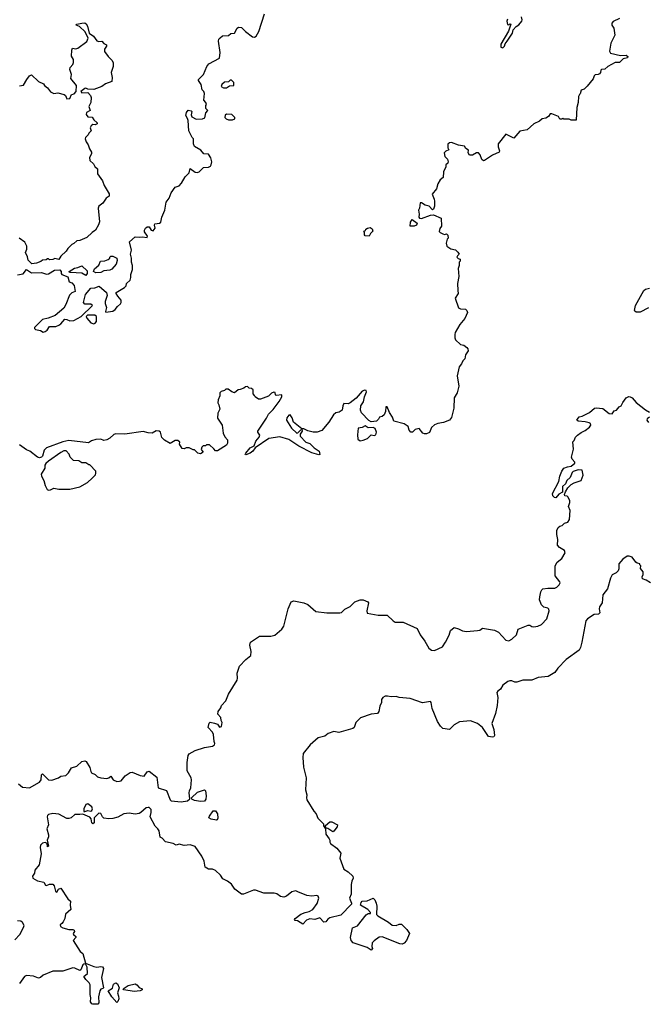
# Model space of a CAD drawing. Extents: x 2106670 to 2323771, y 35271 to 224896.
# Tile 81 of 256: x 2174017 to 2180265, y 71550 to 81350. Entities that reach past the tile are written whole.
import ezdxf

# ---------------------------------------------------------------- set-up
doc = ezdxf.new("R2010")
doc.units = 0

msp = doc.modelspace()

# ---------------------------------------------------------------- linework, layer by layer
at = {"layer": '0CON20XD'}
for points in [[(2173995, 78811.4), (2174050.3, 78819.7), (2174085, 78862.5), (2174135, 78828.9), (2174233.3, 78833.3), (2174285, 78817.5), (2174305, 78820), (2174363, 78857), (2174415, 78860), (2174430, 78845), (2174430, 78825), (2174436.7, 78815), (2174495, 78789.2), (2174510.8, 78740.8), (2174535, 78730), (2174560, 78705), (2174570, 78645), (2174535, 78630), (2174511.7, 78608.3), (2174476.7, 78515), (2174455, 78477.5), (2174370, 78405), (2174301.7, 78378.3), (2174245, 78367.5), (2174163.3, 78285), (2174163.3, 78275), (2174172.5, 78265), (2174225, 78256.7), (2174250.7, 78240.7), (2174270, 78245), (2174289.3, 78260.7), (2174315, 78297.5), (2174375, 78297.5), (2174405, 78310), (2174426.4, 78323.6), (2174465, 78370), (2174485, 78367.5), (2174515, 78352.5), (2174555, 78357.5), (2174630, 78395), (2174740, 78505), (2174725, 78520), (2174665, 78520), (2174652.5, 78535), (2174673.3, 78615), (2174725, 78676.7), (2174765, 78680), (2174806.4, 78696.4), (2174882.5, 78635), (2174886.7, 78605), (2174867.5, 78545), (2174867.5, 78525), (2174882.5, 78485), (2174870, 78445), (2174875, 78440), (2174945, 78450), (2174967.5, 78465), (2174990, 78495), (2175019.7, 78520.3), (2175027.5, 78535), (2175027.3, 78557.3), (2174995, 78597.5), (2174977.5, 78625), (2174977.5, 78635), (2175060, 78685), (2175075, 78700), (2175080, 78725), (2175115, 78757.5), (2175123.8, 78785), (2175123.3, 78815), (2175140, 78865), (2175140, 78905), (2175130, 78935), (2175130, 78975), (2175118.8, 79015), (2175128.8, 79055), (2175110.8, 79139.2), (2175165, 79190), (2175205, 79186), (2175235, 79190), (2175287, 79183), (2175290, 79195), (2175258.3, 79238.3), (2175257.5, 79255), (2175267.5, 79275), (2175285, 79286.7), (2175305, 79286.7), (2175325, 79253.8), (2175345, 79250), (2175366.1, 79273.9), (2175357.5, 79305), (2175360.7, 79319.3), (2175410, 79325), (2175423.3, 79335), (2175433.3, 79385), (2175460, 79455), (2175475.9, 79534.1), (2175506, 79575), (2175524, 79625), (2175565, 79682.5), (2175605, 79697.5), (2175628.3, 79721.7), (2175665, 79787.5), (2175703.3, 79825), (2175715, 79870), (2175765, 79833.3), (2175785, 79827.5), (2175803, 79837), (2175845, 79877.5), (2175895, 79883.3), (2175915, 79893.3), (2175923.9, 79906.1), (2175930, 79935), (2175920, 79975), (2175895, 80012.5), (2175850, 80015), (2175820.5, 80050.5), (2175756.4, 80086.4), (2175746.2, 80115), (2175747.5, 80165), (2175735, 80177.5), (2175701.2, 80245), (2175694.3, 80345), (2175687.8, 80367.8), (2175670, 80395), (2175676.2, 80425), (2175695, 80448.8), (2175723.8, 80443.8), (2175728.8, 80435), (2175724.1, 80404.1), (2175731.9, 80381.9), (2175775, 80360), (2175835, 80362.5), (2175858.3, 80371.7), (2175868.3, 80421.7), (2175890, 80445), (2175870, 80465), (2175870, 80495), (2175877.5, 80505), (2175870, 80525), (2175848.3, 80548.3), (2175857, 80617), (2175850, 80635), (2175833, 80653), (2175823.3, 80705), (2175797.5, 80745), (2175797.5, 80755), (2175847.5, 80805), (2175880, 80885), (2175900.7, 80909.3), (2176005, 80967.5), (2176012.9, 81025), (2175995.4, 81134.6), (2176000, 81155), (2176011.1, 81168.9), (2176035, 81188), (2176095, 81193.3), (2176118.3, 81211.7), (2176155, 81217.5), (2176180, 81265), (2176195, 81276.7), (2176225, 81273.8), (2176265, 81233.1), (2176335, 81178.1), (2176355, 81174.5), (2176371.1, 81185), (2176397.6, 81232.4), (2176455, 81406.7)], [(2179987.9, 81362.1), (2179925, 81331.2), (2179911.2, 81315), (2179912, 81295), (2179930, 81265), (2179942.5, 81195), (2179901.2, 81115), (2179887, 81037), (2179898.3, 81018.3), (2179997, 80993), (2180055, 80997.5), (2180070, 80985), (2180068.3, 80971.7), (2180025, 80960), (2179986.7, 80923.3), (2179945, 80922.5), (2179870, 80885), (2179841.7, 80858.3), (2179810, 80855), (2179801.7, 80848.3), (2179797, 80823), (2179788.3, 80811.7), (2179777, 80803), (2179745, 80800), (2179735, 80790), (2179725, 80760), (2179665, 80690), (2179635, 80660), (2179605, 80650), (2179597, 80613), (2179590, 80605), (2179580, 80585), (2179577, 80527), (2179562.5, 80475), (2179555, 80350), (2179505, 80350), (2179485, 80360), (2179435, 80360), (2179425, 80370), (2179415, 80360), (2179395, 80360), (2179380, 80385), (2179315, 80412.5), (2179298.3, 80411.7), (2179280, 80385), (2179255, 80370), (2179217.5, 80362.5), (2179190.7, 80339.3), (2179135, 80312.5), (2179067, 80253), (2178995, 80240), (2178935, 80170), (2178855, 80210), (2178778.6, 80115), (2178778.5, 80085), (2178791.9, 80045), (2178788.9, 80031.1), (2178725, 80003.1), (2178645, 79947.1), (2178635, 79945.4), (2178617.2, 79957.2), (2178601.9, 80005), (2178585, 80023.3), (2178565, 80023.8), (2178525, 80003.1), (2178495, 80002.3), (2178481.2, 80025), (2178485, 80051.4), (2178459.3, 80069.3), (2178445, 80090.6), (2178385, 80101.2), (2178315, 80128.8), (2178295, 80123.3), (2178279.3, 80110.7), (2178278.8, 80075), (2178287.5, 80055), (2178257.7, 80042.3), (2178242.5, 80025), (2178249.3, 79989.3), (2178275, 79962.5), (2178283.3, 79935), (2178278.3, 79921.7), (2178260, 79905), (2178260, 79885), (2178236.7, 79835), (2178231.7, 79778.3), (2178203.9, 79756.1), (2178180, 79715), (2178166.7, 79665), (2178121.2, 79615), (2178144.3, 79565), (2178147.1, 79545), (2178145.8, 79495), (2178135.8, 79464.2), (2178125, 79458.8), (2178092.4, 79492.4), (2178053.2, 79503.2), (2178015, 79527.1), (2178005, 79526.7), (2177997.7, 79475), (2177987.5, 79455), (2177993.5, 79415), (2177989.2, 79385), (2177995.8, 79375.8), (2178015, 79370.8), (2178105.9, 79404.1), (2178135, 79408.8), (2178212.5, 79375), (2178216.7, 79295), (2178198.3, 79271.7), (2178193, 79243), (2178201.7, 79231.7), (2178228.3, 79218.3), (2178245, 79212.5), (2178267, 79217), (2178280, 79205), (2178282.5, 79175), (2178272.5, 79165), (2178263.3, 79125), (2178267.5, 79095), (2178308.3, 79068.3), (2178355, 79060), (2178380, 79035), (2178390, 79015), (2178375, 79000), (2178370, 78985), (2178381.7, 78971.7), (2178400, 78965), (2178400, 78945), (2178390, 78935), (2178392.5, 78905), (2178382, 78875), (2178388.6, 78795), (2178376.2, 78725), (2178376.7, 78655), (2178383.3, 78625), (2178350.7, 78579.3), (2178385, 78482.5), (2178405, 78472.5), (2178455, 78467.5), (2178467.5, 78455), (2178473.3, 78435), (2178448, 78375), (2178398, 78315), (2178352.5, 78235), (2178347.1, 78215), (2178349.2, 78185), (2178356.2, 78165), (2178405, 78117.5), (2178439.7, 78109.7), (2178468.4, 78088.4), (2178477.8, 78075), (2178480.5, 78055), (2178454.4, 78015), (2178449.1, 77975), (2178427.5, 77955), (2178415, 77925.7), (2178391.4, 77895), (2178372.5, 77805), (2178387.7, 77702.3), (2178372, 77635), (2178342.5, 77585), (2178337, 77483), (2178315, 77390), (2178295, 77363.8), (2178235, 77340), (2178178.8, 77331.2), (2178145, 77316.2), (2178117.7, 77292.3), (2178095, 77242.5), (2178065, 77227.5), (2178045, 77227.5), (2178030, 77235), (2177995, 77280), (2177955, 77270), (2177925.9, 77244.1), (2177910, 77245), (2177892.5, 77265), (2177885, 77300), (2177845, 77327.5), (2177740, 77355), (2177726.7, 77395), (2177699.3, 77439.3), (2177675, 77497.5), (2177660, 77495), (2177659.3, 77450.7), (2177644.3, 77415.7), (2177625, 77400), (2177600, 77395), (2177590, 77375), (2177570, 77355), (2177515, 77347.5), (2177490.7, 77360.7), (2177417.7, 77437.7), (2177408.8, 77465), (2177413.3, 77505), (2177440, 77545), (2177450, 77595), (2177470, 77645), (2177465, 77660), (2177453.3, 77663.3), (2177425, 77652), (2177366.7, 77583.3), (2177305, 77536.7), (2177285, 77527.5), (2177245, 77530), (2177233, 77507), (2177227.5, 77465), (2177195.6, 77444.4), (2177165, 77435.8), (2177142, 77418), (2177095.7, 77345), (2177025, 77260), (2176976.4, 77243.6), (2176937, 77243), (2176885, 77257.5), (2176845, 77276.7), (2176825, 77277.5), (2176743.4, 77343.4), (2176728.7, 77388.7), (2176708.3, 77418.3), (2176695, 77412.5), (2176675, 77386), (2176672.9, 77365), (2176723.5, 77285), (2176775, 77235.8), (2176785, 77238.8), (2176815, 77268.8), (2176825, 77270), (2176830, 77255), (2176808, 77225), (2176810, 77205), (2176865, 77145.6), (2176905, 77130.6), (2176947.6, 77087.6), (2176996.7, 77056.7), (2177006.2, 77023.8), (2176995, 77020), (2176925, 77040.4), (2176794.8, 77104.8), (2176695, 77172.4), (2176605, 77199), (2176498.4, 77181.6), (2176361.2, 77088.8), (2176336.2, 77055), (2176310, 77035), (2176268.3, 77018.3), (2176262.5, 77022.5), (2176267.5, 77035), (2176310.5, 77089.5), (2176350.7, 77109.3), (2176368.8, 77155), (2176400, 77195), (2176406.7, 77215), (2176387.5, 77245), (2176387.5, 77255), (2176475, 77382.5), (2176493.3, 77425), (2176539.5, 77470.5), (2176600.7, 77549.3), (2176626.2, 77595), (2176627.5, 77617.5), (2176570.7, 77610.7), (2176562.5, 77615), (2176558.3, 77638.3), (2176545, 77642.5), (2176525, 77632.5), (2176495, 77603.3), (2176415, 77573.8), (2176395, 77572.5), (2176360, 77595), (2176355, 77610), (2176340, 77625), (2176340, 77665), (2176325, 77680), (2176301.7, 77681.7), (2176285, 77700), (2176263, 77697), (2176247, 77683), (2176211.7, 77668.3), (2176193, 77667), (2176155, 77637.5), (2176130, 77645), (2176091.7, 77671.7), (2176068.3, 77671.7), (2176055, 77660), (2176021.7, 77648.3), (2176010, 77635), (2176010, 77605), (2175993, 77567), (2175990, 77535), (2176000, 77515), (2176007.5, 77475), (2175990, 77435), (2175987.5, 77385), (2176032.5, 77315), (2176043.6, 77233.6), (2176058.3, 77198.3), (2176087, 77167), (2176086.7, 77135), (2176075, 77113.8), (2175985, 77060), (2175965, 77057.5), (2175949.3, 77079.3), (2175905, 77117.5), (2175875, 77120), (2175865, 77110), (2175841.7, 77108.3), (2175830, 77095), (2175823, 77073), (2175842.5, 77045), (2175815, 77030), (2175790, 77035), (2175757, 77067), (2175745, 77067.5), (2175705, 77090), (2175675, 77090), (2175655, 77077.5), (2175635, 77082.5), (2175607.5, 77125), (2175610, 77145), (2175591.7, 77161.7), (2175565, 77162.5), (2175515, 77132.5), (2175457.5, 77165), (2175430.9, 77190.9), (2175418.8, 77245), (2175405, 77253.8), (2175375, 77256.2), (2175334.1, 77235.9), (2175295, 77237.5), (2175245, 77251.2), (2175065, 77226), (2174975, 77227.5), (2174955, 77220), (2174915, 77183.3), (2174885, 77168.8), (2174855, 77160), (2174825, 77176.2), (2174775, 77172), (2174730.5, 77159.5), (2174703, 77137), (2174505, 77162.5), (2174445, 77147.5), (2174285, 77090), (2174260, 77065), (2174243.8, 77005), (2174235, 76994), (2174215, 76988.8), (2174192.5, 76995), (2174117, 77057), (2174085, 77070), (2174015, 77120)], [(2178871.2, 81355), (2178866.7, 81335), (2178871.7, 81301.7), (2178885, 81300), (2178895, 81310), (2178907.5, 81305), (2178881.2, 81235), (2178806.9, 81105), (2178806, 81075), (2178825, 81070.8), (2178842.7, 81085), (2178848.7, 81111.3), (2178871.1, 81135), (2178921.2, 81215), (2178930.2, 81249.8), (2178958.6, 81281.4), (2178985, 81298.6), (2179014.2, 81335), (2179017.6, 81347.6), (2179011.9, 81378.1)], [(2174015, 80691.2), (2174055, 80697.5), (2174087.5, 80755), (2174115, 80790), (2174135, 80802.5), (2174203.9, 80733.9), (2174253, 80713), (2174262.5, 80695), (2174293, 80673), (2174325, 80632.5), (2174357, 80617), (2174395, 80622.5), (2174460, 80605), (2174472.5, 80595), (2174485, 80562.5), (2174515, 80566.7), (2174533.3, 80605), (2174559.1, 80610.9), (2174580, 80635), (2174581.9, 80695), (2174527.1, 80765), (2174532.7, 80805), (2174517.3, 80855), (2174520.4, 80875), (2174544.6, 80905), (2174550.9, 80925), (2174551.4, 80955), (2174533.1, 80986.9), (2174534.3, 81045.7), (2174542.5, 81065), (2174575, 81058.8), (2174595, 81068), (2174685.9, 81134.1), (2174696.7, 81165), (2174669.4, 81229.4), (2174613, 81283), (2174580, 81295), (2174585, 81306.9), (2174636.4, 81316.4), (2174665, 81317.5), (2174679.3, 81309.3), (2174692.5, 81285), (2174707.1, 81217.1), (2174750, 81185), (2174785, 81138.8), (2174805, 81132), (2174835, 81136.2), (2174855, 81113.3), (2174879.3, 81099.3), (2174880, 81085), (2174862.5, 81055), (2174862.5, 81035), (2174897.5, 80985), (2174935, 80947.5), (2174946.2, 80925), (2174946, 80885), (2174926.7, 80825), (2174936.7, 80775), (2174932.5, 80735), (2174869.3, 80710.7), (2174835.9, 80684.1), (2174755, 80656.2), (2174695, 80660), (2174675, 80669.4), (2174663.7, 80666.3), (2174626.7, 80635), (2174635, 80622), (2174695, 80624.3), (2174722.5, 80595), (2174728.8, 80575), (2174723.8, 80525), (2174705.5, 80485), (2174716.7, 80445), (2174682.7, 80427.3), (2174678.9, 80405), (2174695, 80384.5), (2174739.3, 80379.3), (2174754.1, 80354.1), (2174787.5, 80325), (2174787.5, 80315), (2174767, 80303), (2174745, 80306.7), (2174726.7, 80295), (2174718.8, 80275), (2174727, 80243), (2174705, 80220), (2174700, 80205), (2174671.7, 80178.3), (2174670, 80165), (2174680, 80135), (2174700, 80105), (2174710, 80065), (2174731.7, 80031.7), (2174732.5, 80015), (2174710.7, 79979.3), (2174715, 79950), (2174752.5, 79915), (2174765, 79890), (2174790, 79865), (2174792.5, 79815), (2174842.5, 79745), (2174858.3, 79698.3), (2174905.9, 79615.9), (2174906.2, 79595), (2174877, 79573), (2174845.9, 79524.1), (2174803.3, 79495), (2174798.8, 79475), (2174810.7, 79339.3), (2174801.7, 79308.3), (2174770, 79255), (2174737, 79233), (2174685, 79182.5), (2174615, 79152.5), (2174585, 79147.5), (2174555, 79122.5), (2174537, 79113), (2174497, 79073), (2174480, 79045), (2174427.5, 78995), (2174405, 78963.3), (2174365, 78972.5), (2174345, 78962.5), (2174315, 78960), (2174305, 78970), (2174295, 78970), (2174281.7, 78958.3), (2174245, 78957.5), (2174227, 78943), (2174185, 78927.5), (2174138.3, 78918.3), (2174102.5, 78955), (2174095, 78990), (2174073, 79033), (2174086.7, 79065), (2174086.7, 79095), (2174067.5, 79135), (2174010, 79175)], [(2176045, 80670.8), (2176075, 80672.5), (2176105, 80693.3), (2176150, 80695), (2176150, 80725), (2176125, 80747.5), (2176113.3, 80746.7), (2176095, 80732.5), (2176055, 80727.5), (2176027.5, 80705), (2176023.3, 80685), (2176045, 80670.8)], [(2176135, 80352.5), (2176158.3, 80361.7), (2176160, 80375), (2176127, 80407), (2176075, 80410), (2176061.7, 80398.3), (2176060, 80375), (2176071.7, 80361.7), (2176095, 80352.5), (2176135, 80352.5)], [(2177945, 79293.8), (2177903.3, 79295), (2177905.8, 79335), (2177925, 79362.5), (2177973.8, 79325), (2177966.2, 79305), (2177945, 79293.8)], [(2177495, 79193.8), (2177455, 79200), (2177448.3, 79208.3), (2177450, 79235), (2177442.5, 79245), (2177458.3, 79251.7), (2177463.3, 79265), (2177480, 79275), (2177505, 79281.2), (2177525, 79267.5), (2177533.3, 79245), (2177508.6, 79221.4), (2177495, 79193.8)], [(2174775, 78830), (2174750, 78845), (2174760.5, 78869.5), (2174803.6, 78906.4), (2174822.3, 78947.7), (2174865, 78950), (2174897.7, 78962.3), (2174912.5, 78975), (2174913, 78987), (2174922.5, 78997.5), (2174945, 78996.7), (2174985, 78977.5), (2174988.3, 78951.7), (2174976.7, 78915), (2174933.9, 78866.1), (2174915, 78856.7), (2174855, 78848.8), (2174825, 78833.3), (2174775, 78830)], [(2174675, 78803.3), (2174635, 78828), (2174522.7, 78832.7), (2174512.5, 78835), (2174510, 78845), (2174562, 78878), (2174595, 78883.3), (2174635, 78900), (2174689.5, 78849.5), (2174690, 78825), (2174675, 78803.3)], [(2180275, 78481.9), (2180195, 78438.8), (2180155, 78439.2), (2180139.7, 78449.7), (2180136.1, 78456.1), (2180147.5, 78505), (2180230.9, 78655), (2180245, 78668.9), (2180285, 78678.9)], [(2174755, 78323.3), (2174769.5, 78330.5), (2174780, 78345), (2174780, 78395), (2174765, 78410), (2174691.7, 78408.3), (2174680, 78395), (2174685, 78380), (2174725, 78333.3), (2174755, 78323.3)], [(2174005.5, 73745.5), (2174045, 73710), (2174115, 73703.3), (2174215, 73759.2), (2174228.9, 73785), (2174232.2, 73835), (2174245, 73844.2), (2174304.8, 73784.8), (2174335, 73780.4), (2174402.5, 73805), (2174425, 73821.2), (2174475, 73826.2), (2174503.8, 73855), (2174533.3, 73905), (2174585, 73920), (2174633.9, 73966.1), (2174665, 73972.5), (2174677.5, 73965), (2174716.1, 73906.1), (2174723.6, 73866.4), (2174731.2, 73855), (2174767.1, 73837.1), (2174792.5, 73815), (2174825, 73803.3), (2174885, 73798.8), (2174905, 73802.5), (2174925, 73820), (2174946.7, 73785), (2174985, 73767.1), (2175010.3, 73769.7), (2175026.7, 73775), (2175067.5, 73825), (2175115, 73856.7), (2175135, 73860), (2175215, 73828.6), (2175255, 73820), (2175285, 73863.3), (2175305, 73870.8), (2175381.2, 73811.2), (2175393.8, 73705), (2175477.7, 73677.7), (2175513.3, 73585), (2175523.9, 73573.9), (2175625, 73564), (2175687.5, 73575), (2175710, 73595), (2175703.6, 73653.6), (2175706.7, 73675), (2175722, 73705), (2175728, 73785), (2175723.8, 73805), (2175683.8, 73875), (2175684.2, 73955), (2175694, 74025), (2175705, 74043.3), (2175765, 74076.7), (2175855, 74106.7), (2175935, 74120), (2175956.4, 74133.6), (2175960, 74145), (2175952.5, 74165), (2175947.5, 74235), (2175935, 74260), (2175892.5, 74305), (2175903, 74347), (2175913, 74357), (2175955, 74346.7), (2175985, 74337.5), (2176005, 74308), (2176026, 74315), (2176033.3, 74355), (2176023.6, 74373.6), (2176020, 74405), (2175988.3, 74438.3), (2175993.3, 74465), (2176018.6, 74501.4), (2176026.2, 74525), (2176069.2, 74570.8), (2176095, 74636.2), (2176180, 74775), (2176185.6, 74795), (2176180, 74845), (2176205, 74914), (2176268.3, 74981.7), (2176317.7, 75022.3), (2176322.3, 75062.3), (2176308.6, 75125), (2176313.8, 75155), (2176405, 75214.4), (2176517.6, 75212.4), (2176556.9, 75223.1), (2176625.4, 75284.6), (2176647.2, 75312.8), (2176690, 75485), (2176720, 75555), (2176745, 75564.5), (2176811.8, 75551.8), (2176845, 75546.2), (2176885, 75529.4), (2176965, 75459.5), (2177075, 75446.9), (2177205, 75447.1), (2177219.1, 75450.9), (2177255, 75483.8), (2177305, 75510.8), (2177352, 75555), (2177405, 75576.7), (2177435, 75575.7), (2177483.3, 75555), (2177489.2, 75545), (2177470.9, 75465), (2177475, 75444.4), (2177585, 75424.6), (2177674.5, 75424.5), (2177733.8, 75365), (2177755, 75353.8), (2177835, 75353.8), (2177975, 75290), (2178005, 75228.8), (2178051.4, 75165), (2178089.4, 75095), (2178115, 75073.1), (2178145, 75070.6), (2178225, 75108.8), (2178256.2, 75155), (2178293.3, 75225), (2178305, 75270), (2178340.7, 75299.3), (2178385, 75286.7), (2178425, 75266.7), (2178465, 75262), (2178575, 75270), (2178595.8, 75274.2), (2178625, 75292.5), (2178744.1, 75274.1), (2178783.3, 75255), (2178855, 75173.3), (2178885, 75166.7), (2178917.5, 75185), (2178961.2, 75228.8), (2178980, 75285), (2179077, 75323), (2179095, 75323.3), (2179115, 75310), (2179135, 75308), (2179175, 75312.5), (2179210.3, 75329.7), (2179263.8, 75385), (2179286.7, 75465), (2179283.6, 75483.6), (2179275, 75492.5), (2179233.9, 75503.9), (2179212.5, 75525), (2179192.5, 75575), (2179193.3, 75605), (2179206.1, 75653.9), (2179214.2, 75675.8), (2179226.1, 75683.9), (2179275, 75692), (2179345, 75691.2), (2179365, 75701.2), (2179386, 75725), (2179396, 75745), (2179393.8, 75755), (2179346.7, 75815), (2179346.2, 75915), (2179367.9, 75952.1), (2179414.3, 75985.7), (2179445.6, 76045), (2179440, 76065), (2179391.2, 76095), (2179370.5, 76120.5), (2179373.3, 76175), (2179364, 76225), (2179364, 76265), (2179376.2, 76295), (2179395, 76308.8), (2179416.1, 76313.9), (2179441.7, 76338.3), (2179475, 76350), (2179490, 76375), (2179495.9, 76464.1), (2179480, 76505), (2179493.3, 76545), (2179493, 76563), (2179475, 76600), (2179467, 76607), (2179445, 76610), (2179440, 76625), (2179449.3, 76650.7), (2179475, 76690), (2179507.7, 76722.3), (2179535, 76740), (2179606.4, 76763.6), (2179626, 76815), (2179615, 76865.8), (2179575, 76868.1), (2179525, 76854.3), (2179515, 76843.8), (2179495.8, 76794.2), (2179461.8, 76765), (2179450.9, 76729.1), (2179421.9, 76705), (2179421.2, 76648.8), (2179385, 76626.7), (2179355, 76592.5), (2179340, 76595), (2179325, 76610), (2179322, 76635), (2179382.9, 76755), (2179394.4, 76805), (2179414.5, 76855), (2179435, 76884.5), (2179469.7, 76899.7), (2179505, 76906.9), (2179543.8, 76936.2), (2179544, 76945), (2179515.3, 76975.3), (2179508.6, 76995), (2179531.2, 77075), (2179521.7, 77148.3), (2179535, 77160), (2179548.8, 77195), (2179568.8, 77215), (2179607.3, 77242.7), (2179645, 77260), (2179687.5, 77295), (2179702.5, 77315), (2179699.3, 77329.3), (2179685, 77336.7), (2179645, 77348), (2179577.5, 77355), (2179563.8, 77365), (2179568, 77375), (2179585, 77395.6), (2179616.3, 77403.7), (2179688.8, 77441.2), (2179738.3, 77481.7), (2179755, 77486.7), (2179820.5, 77480.5), (2179885, 77431.2), (2179913.8, 77426.2), (2179933, 77457), (2179957.3, 77462.7), (2179983.3, 77495), (2180005, 77506.7), (2180020.3, 77539.7), (2180054.1, 77585.9), (2180081.7, 77598.3), (2180095, 77596), (2180115, 77585.8), (2180155, 77541.2), (2180245, 77467.5), (2180287.5, 77445)], [(2180285, 77393.3), (2180261.7, 77378.3), (2180260, 77365), (2180275, 77340)], [(2177405, 77158.8), (2177435, 77163.8), (2177478.8, 77181.2), (2177515, 77217.5), (2177545, 77210), (2177561.7, 77218.3), (2177570, 77245), (2177555, 77282.5), (2177535, 77290), (2177485, 77288.8), (2177455, 77307.5), (2177425, 77291.2), (2177386.1, 77283.9), (2177378, 77218), (2177384, 77175), (2177405, 77158.8)], [(2174305, 76666.2), (2174325, 76670), (2174355, 76686), (2174405, 76676.2), (2174515, 76676.2), (2174615, 76701.4), (2174692.5, 76745), (2174737.5, 76785), (2174770.7, 76819.3), (2174776.2, 76835), (2174773.3, 76855), (2174715, 76920), (2174705, 76920), (2174675, 76940), (2174635, 76940), (2174605, 76960), (2174551.7, 76961.7), (2174520, 76995), (2174510, 77025), (2174478.3, 77058.3), (2174455, 77057.5), (2174425, 77042.5), (2174302.5, 76955), (2174278.3, 76931.7), (2174266.7, 76915), (2174266, 76885), (2174230.8, 76825), (2174234, 76805), (2174256.7, 76765), (2174271.2, 76715), (2174291.2, 76675), (2174305, 76666.2)], [(2180295, 75743.3), (2180252.7, 75772.7), (2180217.5, 75785), (2180213, 75803), (2180223, 75827), (2180223, 75853), (2180198.3, 75888.3), (2180200, 75915), (2180190, 75925), (2180190, 75935), (2180165, 75940), (2180150.7, 75950.7), (2180115, 76000), (2180085, 76010), (2180065, 76008.8), (2180020.7, 75979.3), (2179980, 75935), (2179982.5, 75885), (2179976.1, 75863.9), (2179955, 75843.3), (2179914.3, 75825.7), (2179898.3, 75791.7), (2179868.8, 75685), (2179820.8, 75625), (2179816.7, 75545), (2179790, 75505), (2179783.8, 75485), (2179793.3, 75445), (2179777.1, 75432.9), (2179735, 75429.2), (2179670, 75385), (2179654.2, 75365), (2179614, 75155), (2179599.3, 75100.7), (2179585, 75076.2), (2179456.8, 74983.2), (2179374.6, 74895.4), (2179345, 74853.8), (2179276.8, 74813.2), (2179178.3, 74801.7), (2179115.5, 74774.5), (2179025, 74774.5), (2178965, 74755.5), (2178945, 74755.5), (2178915, 74768.9), (2178895, 74770.6), (2178875, 74762.5), (2178826.2, 74725), (2178803.3, 74685), (2178776.7, 74665), (2178766.4, 74653.6), (2178776, 74605), (2178771.4, 74525), (2178752, 74445), (2178716.7, 74345), (2178736.1, 74286.1), (2178743.3, 74225), (2178738, 74212), (2178725, 74208.8), (2178685, 74216), (2178622.5, 74305), (2178575, 74344.3), (2178505, 74370.8), (2178395, 74360), (2178340.2, 74329.8), (2178295, 74285.8), (2178228.8, 74295), (2178205, 74317.5), (2178175, 74363.8), (2178123.5, 74495), (2178114, 74554), (2178105, 74563.3), (2178025, 74549.2), (2177905, 74593.5), (2177795, 74604.3), (2177765, 74614.3), (2177715, 74609.2), (2177677.7, 74617.7), (2177655, 74616.2), (2177632.5, 74605), (2177617.5, 74585), (2177620, 74555), (2177602.7, 74517.3), (2177591.2, 74465), (2177577.5, 74445), (2177515, 74438), (2177410.3, 74399.7), (2177363.3, 74355), (2177346.2, 74303.8), (2177333.6, 74296.4), (2177195, 74254.3), (2177145, 74264.2), (2177087.5, 74245), (2177055, 74220), (2176989.3, 74200.7), (2176907.3, 74132.7), (2176837.5, 74045), (2176834.1, 74005.9), (2176841.2, 73911.2), (2176870, 73805), (2176861.2, 73685), (2176876, 73635), (2176871.2, 73605), (2176876.2, 73585), (2176945, 73473.3), (2176968.8, 73445), (2176983.9, 73403.9), (2177040, 73345), (2177040, 73325), (2177060, 73295), (2177063, 73243), (2177098.3, 73198.3), (2177102.5, 73185), (2177102.5, 73165), (2177110.7, 73150.7), (2177173.9, 73103.9), (2177212.5, 73055), (2177203.3, 73005), (2177243.3, 72895), (2177287.9, 72867.9), (2177333.3, 72825), (2177337.5, 72805), (2177323.6, 72776.4), (2177317, 72743), (2177316.2, 72645), (2177300, 72605), (2177320.6, 72555), (2177319.4, 72545), (2177215, 72435.6), (2177105, 72412), (2177084.1, 72395.9), (2177065, 72370), (2177045, 72366.7), (2177005, 72408.8), (2176955, 72394.3), (2176905, 72400), (2176871.7, 72388.3), (2176835, 72347.5), (2176781.7, 72381.7), (2176760, 72385), (2176752.5, 72395), (2176757.5, 72405), (2176815, 72446.7), (2176860, 72465), (2176897.7, 72472.3), (2176935, 72492.5), (2176977.7, 72552.3), (2176996.2, 72605), (2176986.7, 72625), (2176975, 72631.2), (2176925, 72627.1), (2176875, 72632.9), (2176785, 72668.8), (2176765, 72678), (2176725, 72670), (2176672.5, 72625), (2176645, 72616.7), (2176612.3, 72622.3), (2176577.7, 72647.7), (2176550, 72655), (2176446.2, 72656.2), (2176365, 72686.2), (2176345, 72686.2), (2176245, 72645.8), (2176225, 72647.5), (2176160, 72695), (2176125, 72746.7), (2176085, 72776.7), (2176037.3, 72797.3), (2176015.6, 72835.6), (2175965, 72881.2), (2175935, 72896), (2175895, 72895.6), (2175864.6, 72914.6), (2175852.5, 72975), (2175830, 73025), (2175765, 73118.8), (2175713, 73137), (2175655, 73130), (2175605, 73143.3), (2175575, 73133.8), (2175545, 73150.8), (2175468.3, 73168.3), (2175435, 73202.5), (2175414, 73214), (2175403.8, 73275), (2175393.3, 73295), (2175365, 73323.3), (2175316.9, 73415), (2175325, 73457.5), (2175325, 73490), (2175307, 73507), (2175295, 73508), (2175275, 73503.8), (2175222.3, 73457.7), (2175205, 73450), (2175165, 73440.8), (2175105, 73451.2), (2175055, 73445.8), (2174995, 73411.2), (2174945, 73398), (2174905, 73397.1), (2174853.6, 73403.6), (2174840, 73415), (2174825, 73448.6), (2174805, 73453.1), (2174759.2, 73405), (2174757.5, 73355), (2174745, 73347.5), (2174733.3, 73355), (2174728.8, 73395), (2174715, 73413.3), (2174645, 73442.5), (2174615, 73437.5), (2174565, 73440), (2174530, 73405), (2174505, 73397.5), (2174485, 73397.5), (2174405, 73441.2), (2174345, 73448), (2174305, 73438), (2174295, 73430), (2174290, 73415), (2174303.8, 73335), (2174286, 73295), (2174304.2, 73235), (2174303.1, 73215), (2174288.8, 73185), (2174302.5, 73125), (2174295, 73117.5), (2174290, 73150), (2174270.7, 73160.7), (2174245, 73153.3), (2174222.3, 73135), (2174219.5, 73109.5), (2174232.1, 73047.9), (2174210.8, 72939.2), (2174167.1, 72885), (2174162.5, 72855), (2174144.2, 72825), (2174146.2, 72805), (2174195, 72777.1), (2174256.7, 72765), (2174275, 72734), (2174285, 72732), (2174315, 72747.1), (2174345, 72744), (2174359.7, 72729.7), (2174374.3, 72675), (2174385, 72666.2), (2174403.6, 72696.4), (2174425, 72704.2), (2174495, 72598.2), (2174522, 72575), (2174518.8, 72535), (2174527.1, 72492.9), (2174472.7, 72447.3), (2174465.5, 72405), (2174450.4, 72369.6), (2174437.4, 72352.6), (2174418.3, 72341.7), (2174422, 72325), (2174445, 72310), (2174505, 72293.5), (2174545.8, 72295.8), (2174558.7, 72288.7), (2174561.4, 72275), (2174550, 72255), (2174551.5, 72245), (2174575.4, 72225.4), (2174575.6, 72215), (2174549.6, 72185), (2174618.5, 72075), (2174644.6, 72054.6), (2174670.5, 71960.5), (2174755, 71924.4), (2174785, 71919.1), (2174825, 71925.6), (2174841.1, 71921.1), (2174852.5, 71905), (2174830, 71815), (2174850, 71715), (2174844.1, 71705.9), (2174825, 71699.2), (2174814.5, 71685), (2174802.5, 71625), (2174805.8, 71564.2), (2174795, 71551.2), (2174745, 71549.7), (2174733.6, 71555), (2174722.1, 71575), (2174725.6, 71615), (2174717.8, 71647.8), (2174718.2, 71745), (2174708.5, 71765), (2174675, 71795.6), (2174654.5, 71825), (2174691.1, 71855), (2174690, 71920), (2174671.7, 71951.7), (2174655, 71950.8), (2174645, 71942), (2174626.6, 71893.4), (2174615, 71885.7), (2174565, 71910), (2174545, 71913.1), (2174445, 71879.4), (2174345, 71880.5), (2174251.7, 71838.3), (2174224.7, 71815.3), (2174205, 71809.2), (2174155, 71830), (2174085, 71837.5), (2174064.5, 71825.5), (2174015.6, 71755.6)], [(2175815, 73567.1), (2175757.3, 73577.3), (2175730.7, 73590.7), (2175727.5, 73605), (2175787.7, 73662.3), (2175855, 73683.3), (2175865.7, 73675.7), (2175872.2, 73625), (2175868.2, 73591.8), (2175855, 73572.5), (2175815, 73567.1)], [(2174665, 73467.5), (2174695, 73478.8), (2174725, 73472), (2174735, 73480), (2174740, 73495), (2174734.4, 73515), (2174695, 73544.2), (2174675, 73540), (2174656.7, 73496.7), (2174655, 73470), (2174665, 73467.5)], [(2175975, 73381.2), (2175923, 73393), (2175900, 73405), (2175905, 73423.3), (2175943.6, 73476.4), (2175965, 73473.8), (2175987.5, 73445), (2175988.3, 73401.7), (2175983.6, 73386.4), (2175975, 73381.2)], [(2177135, 73267.5), (2177123, 73273), (2177085, 73300), (2177071.7, 73301.7), (2177060, 73315), (2177061.7, 73328.3), (2177103, 73367), (2177125, 73367.5), (2177180, 73335), (2177176.7, 73315), (2177145, 73272.5), (2177135, 73267.5)], [(2177515, 72090), (2177475.9, 72115.9), (2177335, 72162.5), (2177316.4, 72186.4), (2177308.8, 72215), (2177328.3, 72311.7), (2177379.1, 72330.9), (2177465, 72440), (2177485, 72452.5), (2177510, 72455), (2177510, 72465), (2177483.3, 72495), (2177408, 72535), (2177415.8, 72564.2), (2177425, 72576.7), (2177475, 72580), (2177535, 72607.5), (2177550.7, 72590.7), (2177566.7, 72555), (2177572.5, 72525), (2177570, 72445), (2177580.7, 72430.7), (2177688.3, 72368.3), (2177726.1, 72336.1), (2177763.6, 72333.6), (2177795, 72348), (2177817, 72347), (2177872, 72295), (2177897.5, 72255), (2177865.8, 72184.2), (2177845, 72158.8), (2177825, 72148), (2177801.2, 72151.2), (2177625, 72220), (2177595, 72216.7), (2177545, 72182.5), (2177525, 72160), (2177522.5, 72125), (2177527.5, 72105), (2177515, 72090)], [(2173969.2, 72190.8), (2174017.5, 72245), (2174056, 72315), (2174060, 72335), (2174046.2, 72365), (2174027.2, 72377.2), (2173995, 72381.5)], [(2174985, 71566.7), (2174934.1, 71624.1), (2174898.8, 71685), (2174939.1, 71710.9), (2174950, 71750), (2174975, 71764.5), (2174989.5, 71755), (2175007.5, 71715), (2174988.8, 71665), (2175001.8, 71631.8), (2175004.4, 71605), (2174995, 71576.7), (2174985, 71566.7)], [(2175155, 71676.5), (2175052.5, 71695), (2175046.7, 71705), (2175095, 71738.5), (2175165, 71754.4), (2175182.9, 71745), (2175205, 71718), (2175236.7, 71705), (2175236, 71695), (2175215, 71683.1), (2175155, 71676.5)]]:
    msp.add_lwpolyline(points, dxfattribs=at)

doc.saveas('drawing.dxf')
